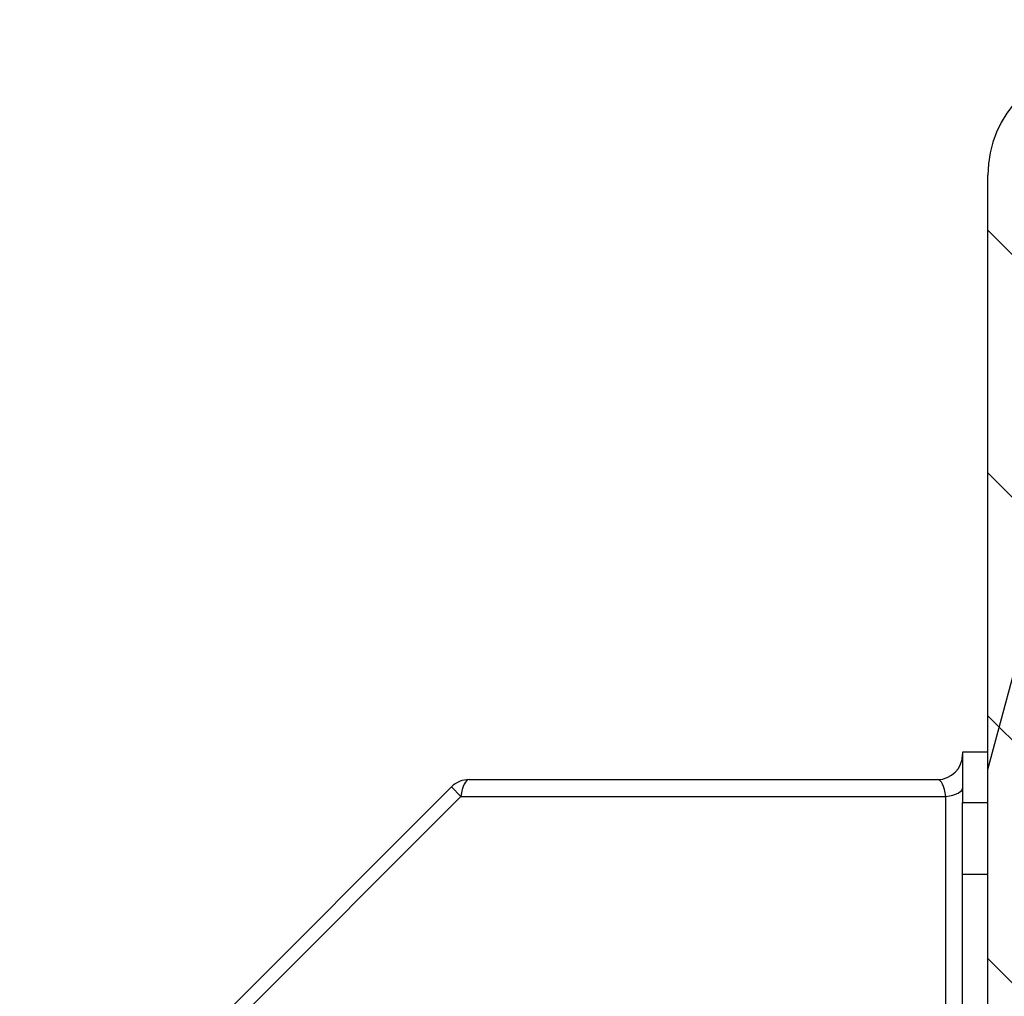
# Model space of a CAD drawing. Header units: millimetres. Extents: x -8500 to 4200, y 0 to 5940.
# Tile 4 of 256: x -7937 to -7910, y 703 to 730. Entities that reach past the tile are written whole.
import ezdxf

# ---------------------------------------------------------------- set-up
doc = ezdxf.new("R2010")
doc.units = ezdxf.units.MM
doc.layers.add('151', color=250, linetype='Continuous')

msp = doc.modelspace()

# ---------------------------------------------------------------- hatches: boundary and pattern name
at = {"layer": '151', "linetype": 'Continuous', "lineweight": -3}
h = msp.add_hatch(dxfattribs=at)
h.set_pattern_fill('ANSI31', color=256, scale=1.5, angle=29.9848, style=0)
h.set_pattern_definition([(74.9848, (-8500, 0), (-4.599894, 1.233847), [])])
edge = h.paths.add_edge_path(flags=0)
edge.add_line((-7962.437, 697.019), (-7962.437, 685.099))
edge.add_arc((-7960.857, 685.099), 1.58, 180, 270)
edge.add_line((-7960.857, 683.519), (-7912.017, 683.519))
edge.add_arc((-7912.017, 685.099), 1.58, 270, 360)
edge.add_line((-7910.437, 685.099), (-7910.437, 725.439))
edge.add_arc((-7907.357, 725.439), 3.08, 90, 180, ccw=False)
edge.add_line((-7907.357, 728.519), (-7899.404, 728.519))
edge.add_arc((-7899.404, 725.439), 3.08, -5, 90, ccw=False)
edge.add_line((-7896.336, 725.17), (-7896.934, 718.334))
edge.add_arc((-7896.187, 718.269), 0.75, 175, 360)
edge.add_line((-7895.437, 718.269), (-7895.437, 757.939))
edge.add_arc((-7897.017, 757.939), 1.58, 360, 450)
edge.add_line((-7897.017, 759.519), (-7907.357, 759.519))
edge.add_arc((-7907.357, 762.599), 3.08, 180, 270, ccw=False)
edge.add_line((-7910.437, 762.599), (-7910.437, 787.939))
edge.add_arc((-7912.017, 787.939), 1.58, 0, 90)
edge.add_line((-7912.017, 789.519), (-7932.857, 789.519))
edge.add_arc((-7932.857, 787.939), 1.58, 90, 180)
edge.add_line((-7934.437, 787.939), (-7934.437, 781.019))
edge.add_line((-7934.437, 781.019), (-7935.937, 781.019))
edge.add_line((-7935.937, 781.019), (-7935.937, 787.939))
edge.add_arc((-7932.857, 787.939), 3.08, 90, 180, ccw=False)
edge.add_line((-7932.857, 791.019), (-7912.017, 791.019))
edge.add_arc((-7912.017, 787.939), 3.08, 0, 90, ccw=False)
edge.add_line((-7908.937, 787.939), (-7908.937, 762.599))
edge.add_arc((-7907.357, 762.599), 1.58, 180, 270)
edge.add_line((-7907.357, 761.019), (-7897.017, 761.019))
edge.add_arc((-7897.017, 757.939), 3.08, 0, 90, ccw=False)
edge.add_line((-7893.937, 757.939), (-7893.937, 718.269))
edge.add_arc((-7896.187, 718.269), 2.25, 175, 360, ccw=False)
edge.add_line((-7898.428, 718.465), (-7897.83, 725.301))
edge.add_arc((-7899.404, 725.439), 1.58, 355, 450)
edge.add_line((-7899.404, 727.019), (-7907.357, 727.019))
edge.add_arc((-7907.357, 725.439), 1.58, 90, 180)
edge.add_line((-7908.937, 725.439), (-7908.937, 685.099))
edge.add_arc((-7912.017, 685.099), 3.08, 270, 360, ccw=False)
edge.add_line((-7912.017, 682.019), (-7960.857, 682.019))
edge.add_arc((-7960.857, 685.099), 3.08, 180, 270, ccw=False)
edge.add_line((-7963.937, 685.099), (-7963.937, 697.019))
edge.add_line((-7963.937, 697.019), (-7962.437, 697.019))
h = msp.add_hatch(dxfattribs=at)
h.set_pattern_fill('ANSI31', color=256, scale=1.5, angle=89.9544, style=0)
h.set_pattern_definition([(134.9544, (-8500, 0), (-3.370277, -3.364913), [])])
edge = h.paths.add_edge_path(flags=0)
edge.add_line((-7962.437, 697.019), (-7962.437, 685.099))
edge.add_arc((-7960.857, 685.099), 1.58, 180, 270)
edge.add_line((-7960.857, 683.519), (-7912.017, 683.519))
edge.add_arc((-7912.017, 685.099), 1.58, 270, 360)
edge.add_line((-7910.437, 685.099), (-7910.437, 725.439))
edge.add_arc((-7907.357, 725.439), 3.08, 90, 180, ccw=False)
edge.add_line((-7907.357, 728.519), (-7899.404, 728.519))
edge.add_arc((-7899.404, 725.439), 3.08, -5, 90, ccw=False)
edge.add_line((-7896.336, 725.17), (-7896.934, 718.334))
edge.add_arc((-7896.187, 718.269), 0.75, 175, 360)
edge.add_line((-7895.437, 718.269), (-7895.437, 757.939))
edge.add_arc((-7897.017, 757.939), 1.58, 360, 450)
edge.add_line((-7897.017, 759.519), (-7907.357, 759.519))
edge.add_arc((-7907.357, 762.599), 3.08, 180, 270, ccw=False)
edge.add_line((-7910.437, 762.599), (-7910.437, 787.939))
edge.add_arc((-7912.017, 787.939), 1.58, 0, 90)
edge.add_line((-7912.017, 789.519), (-7932.857, 789.519))
edge.add_arc((-7932.857, 787.939), 1.58, 90, 180)
edge.add_line((-7934.437, 787.939), (-7934.437, 781.019))
edge.add_line((-7934.437, 781.019), (-7935.937, 781.019))
edge.add_line((-7935.937, 781.019), (-7935.937, 787.939))
edge.add_arc((-7932.857, 787.939), 3.08, 90, 180, ccw=False)
edge.add_line((-7932.857, 791.019), (-7912.017, 791.019))
edge.add_arc((-7912.017, 787.939), 3.08, 0, 90, ccw=False)
edge.add_line((-7908.937, 787.939), (-7908.937, 762.599))
edge.add_arc((-7907.357, 762.599), 1.58, 180, 270)
edge.add_line((-7907.357, 761.019), (-7897.017, 761.019))
edge.add_arc((-7897.017, 757.939), 3.08, 0, 90, ccw=False)
edge.add_line((-7893.937, 757.939), (-7893.937, 718.269))
edge.add_arc((-7896.187, 718.269), 2.25, 175, 360, ccw=False)
edge.add_line((-7898.428, 718.465), (-7897.83, 725.301))
edge.add_arc((-7899.404, 725.439), 1.58, 355, 450)
edge.add_line((-7899.404, 727.019), (-7907.357, 727.019))
edge.add_arc((-7907.357, 725.439), 1.58, 90, 180)
edge.add_line((-7908.937, 725.439), (-7908.937, 685.099))
edge.add_arc((-7912.017, 685.099), 3.08, 270, 360, ccw=False)
edge.add_line((-7912.017, 682.019), (-7960.857, 682.019))
edge.add_arc((-7960.857, 685.099), 3.08, 180, 270, ccw=False)
edge.add_line((-7963.937, 685.099), (-7963.937, 697.019))
edge.add_line((-7963.937, 697.019), (-7962.437, 697.019))

# ---------------------------------------------------------------- linework, layer by layer
for p, q in [((-7910.437, 685.099), (-7910.437, 725.439)), ((-7910.437, 685.099), (-7910.437, 725.439)), ((-7910.437, 709.419), (-7911.137, 709.419)), ((-7911.137, 709.419), (-7911.137, 708.019)), ((-7910.437, 709.419), (-7911.137, 709.419)), ((-7911.137, 709.419), (-7911.137, 708.019)), ((-7925.332, 708.455), (-7935.373, 698.414)), ((-7925.332, 708.455), (-7935.373, 698.414)), ((-7925.332, 708.455), (-7925.069, 708.192)), ((-7925.332, 708.455), (-7925.069, 708.192)), ((-7924.837, 708.66), (-7911.837, 708.66)), ((-7924.837, 708.66), (-7911.837, 708.66)), ((-7925.069, 708.192), (-7935.11, 698.151)), ((-7925.069, 708.192), (-7935.11, 698.151)), ((-7925.069, 708.192), (-7911.604, 708.192)), ((-7925.069, 708.192), (-7911.604, 708.192)), ((-7911.604, 688.766), (-7911.604, 708.192)), ((-7911.604, 688.766), (-7911.604, 708.192)), ((-7911.137, 706.019), (-7911.137, 708.019)), ((-7911.137, 708.019), (-7910.437, 708.019)), ((-7911.137, 708.019), (-7910.437, 708.019)), ((-7911.137, 706.019), (-7911.137, 708.019)), ((-7911.137, 688.999), (-7911.137, 706.019)), ((-7910.437, 706.019), (-7911.137, 706.019)), ((-7911.137, 688.999), (-7911.137, 706.019)), ((-7910.437, 706.019), (-7911.137, 706.019))]:
    msp.add_line(p, q, dxfattribs=at)
for centre, radius, start, end in [((-7907.357, 725.439), 3.08, 90, 180), ((-7907.357, 725.439), 3.08, 90, 180), ((-7911.837, 709.36), 0.7, 270, 0), ((-7911.837, 709.36), 0.7, 270, 0), ((-7924.837, 707.96), 0.7, 90, 135), ((-7924.837, 707.96), 0.7, 90, 135)]:
    msp.add_arc(centre, radius, start, end, dxfattribs=at)
for centre, major_axis, start_param, end_param in [((-7924.837, 707.96), (0, 0.7), 0, 1.232409), ((-7924.837, 707.96), (0, 0.7), 0, 1.232409), ((-7911.837, 707.96), (0, 0.7), 5.050777, 6.283185), ((-7911.837, 707.96), (0, 0.7), 5.050777, 6.283185), ((-7911.837, 708.425), (-0.7, 0), 1.909184, 3.141593), ((-7911.837, 708.425), (-0.7, 0), 1.909184, 3.141593)]:
    msp.add_ellipse(centre, major_axis=major_axis, ratio=0.351924, start_param=start_param, end_param=end_param, dxfattribs=at)

doc.saveas('drawing.dxf')
